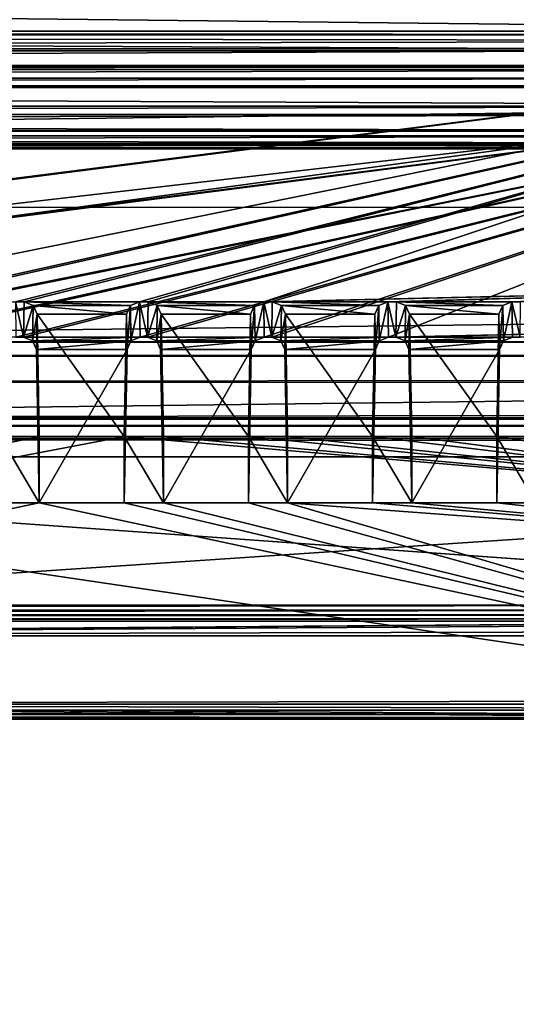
# Model space of a CAD drawing. Header units: metres. Extents: x -900 to 900, y -400 to 400.
# Tile 114 of 253: x 37 to 56, y -362 to -325. Entities that reach past the tile are written whole.
import ezdxf

# ---------------------------------------------------------------- set-up
doc = ezdxf.new("R2010")
doc.units = ezdxf.units.M

msp = doc.modelspace()

# ---------------------------------------------------------------- linework, layer by layer
at = {"layer": 'top'}
for points in [[(666.448914, -328.81955, -84.922707), (633.088074, -321.170197, -136.149261), (0.734328, -328.819641, -84.922119)], [(0.734328, -328.819641, -84.922119), (633.088074, -321.170197, -136.149261), (0.734328, -321.170319, -136.148453)], [(630.375, -323.537231, -140.744186), (665.330933, -331.521484, -87.092094), (0.734328, -324.140137, -136.572845)], [(0.734328, -324.140137, -136.572845), (665.330933, -331.521484, -87.092094), (0.734328, -331.785187, -85.375465)], [(0.734328, -336.912384, -33.767075), (666.448914, -328.81955, -84.922707), (0.734328, -328.819641, -84.922119)], [(0.734328, -336.912384, -33.767075), (699.821045, -336.912384, -33.767075), (666.448914, -328.81955, -84.922707)], [(665.330933, -331.521484, -87.092094), (0.734328, -339.873474, -34.248688), (0.734328, -331.785187, -85.375465)], [(665.330933, -331.521484, -87.092094), (699.821045, -339.873474, -34.248688), (0.734328, -339.873474, -34.248688)], [(699.821045, -336.912384, -33.767075), (0.734328, -336.912384, -33.767075), (699.821045, -337.267792, -32.492775)], [(0.734328, -336.912384, -33.767075), (0.734328, -337.447784, -32.089329), (699.821045, -337.267792, -32.492775)], [(699.821045, -337.267792, -32.492775), (0.734328, -337.447784, -32.089329), (699.821045, -337.89444, -31.327679)], [(0.734328, -337.447784, -32.089329), (0.734328, -338.448273, -30.640034), (699.821045, -337.89444, -31.327679)], [(699.821045, -337.89444, -31.327679), (0.734328, -338.448273, -30.640034), (699.821045, -338.761719, -30.328711)], [(0.734328, -338.448273, -30.640034), (0.734328, -339.827301, -29.544678), (699.821045, -338.761719, -30.328711)], [(699.821045, -338.761719, -30.328711), (0.734328, -339.827301, -29.544678), (699.821045, -339.827301, -29.544678)], [(0.734328, -339.827301, -29.544678), (0.734328, -389.60788, -0.803848), (699.821045, -339.827301, -29.544678)], [(0.734328, -389.60788, -0.803848), (700.734314, -389.60788, -0.803848), (699.821045, -339.827301, -29.544678)], [(0.734328, -340.140503, -33.411907), (699.821045, -339.873474, -34.248688), (699.821045, -340.363281, -33.032032)], [(0.734328, -340.140503, -33.411907), (0.734328, -339.873474, -34.248688), (699.821045, -339.873474, -34.248688)], [(0.734328, -340.639496, -32.689068), (0.734328, -340.140503, -33.411907), (699.821045, -340.363281, -33.032032)], [(0.734328, -340.639496, -32.689068), (699.821045, -340.363281, -33.032032), (699.821045, -341.327301, -32.142754)], [(0.734328, -341.327301, -32.142754), (0.734328, -340.639496, -32.689068), (699.821045, -341.327301, -32.142754)], [(700.734314, -391.111328, -3.399924), (0.734328, -341.327301, -32.142754), (699.821045, -341.327301, -32.142754)], [(700.734314, -391.111328, -3.399924), (0.734328, -391.111328, -3.399924), (0.734328, -341.327301, -32.142754)]]:
    msp.add_3dface(points, dxfattribs=at)
at = {"layer": 'top012'}
for points in [[(-75.652283, -325.767609, -94.271553), (74.882805, -325.767609, -94.271553), (-80.981148, -325.012878, -99.389832)], [(-80.981148, -325.012878, -99.389832), (74.882805, -325.767609, -94.271553), (80.21167, -325.012878, -99.389832)], [(-80.981148, -325.150574, -100.059868), (-80.981148, -325.012878, -99.389832), (80.21167, -325.150574, -100.059868)], [(80.21167, -325.150574, -100.059868), (-80.981148, -325.012878, -99.389832), (80.21167, -325.012878, -99.389832)], [(-80.981148, -325.686737, -100.48465), (-80.981148, -325.150574, -100.059868), (80.21167, -325.381195, -100.319534)], [(80.21167, -325.381195, -100.319534), (-80.981148, -325.150574, -100.059868), (80.21167, -325.150574, -100.059868)], [(80.21167, -325.686737, -100.48465), (-80.981148, -325.686737, -100.48465), (80.21167, -325.381195, -100.319534)], [(-80.981148, -325.686737, -100.48465), (80.21167, -325.686737, -100.48465), (-81.09993, -326.335846, -100.700432)], [(80.21167, -325.686737, -100.48465), (80.330452, -326.335846, -100.700432), (-81.09993, -326.335846, -100.700432)], [(-75.652283, -325.767609, -94.271553), (3.500281, -334.839722, -96.768417), (74.882805, -325.767609, -94.271553)], [(3.500281, -334.839722, -96.768417), (3.741753, -334.839722, -96.768417), (74.882805, -325.767609, -94.271553)], [(74.882805, -325.767609, -94.271553), (3.741753, -334.839722, -96.768417), (3.983224, -334.839722, -96.768417)], [(3.983224, -334.839722, -96.768417), (27.272194, -335.384583, -96.918381), (74.882805, -325.767609, -94.271553)], [(27.272194, -335.384583, -96.918381), (31.696085, -335.384583, -96.918381), (74.882805, -325.767609, -94.271553)], [(74.882805, -325.767609, -94.271553), (31.696085, -335.384583, -96.918381), (32.026295, -335.384583, -96.918381)], [(32.026295, -335.384583, -96.918381), (36.450184, -335.384583, -96.918381), (74.882805, -325.767609, -94.271553)], [(36.450184, -335.384583, -96.918381), (36.780392, -335.384583, -96.918381), (74.882805, -325.767609, -94.271553)], [(74.882805, -325.767609, -94.271553), (36.780392, -335.384583, -96.918381), (41.204285, -335.384583, -96.918381)], [(41.204285, -335.384583, -96.918381), (41.534492, -335.384583, -96.918381), (74.882805, -325.767609, -94.271553)], [(41.534492, -335.384583, -96.918381), (45.958385, -335.384583, -96.918381), (74.882805, -325.767609, -94.271553)], [(74.882805, -325.767609, -94.271553), (45.958385, -335.384583, -96.918381), (69.747223, -334.839722, -96.768417)], [(-81.798073, -326.377655, -100.416832), (81.028595, -326.377655, -100.416832), (-82.08474, -326.479523, -99.726166)], [(81.028595, -326.377655, -100.416832), (81.315262, -326.479523, -99.726166), (-82.08474, -326.479523, -99.726166)], [(-82.08474, -326.479523, -99.726166), (81.315262, -326.479523, -99.726166), (-73.882248, -326.814911, -97.45163)], [(-81.09993, -326.335846, -100.700432), (80.330452, -326.335846, -100.700432), (-81.798073, -326.377655, -100.416832)], [(80.330452, -326.335846, -100.700432), (81.028595, -326.377655, -100.416832), (-81.798073, -326.377655, -100.416832)], [(81.315262, -326.479523, -99.726166), (73.11277, -326.814911, -97.45163), (-73.882248, -326.814911, -97.45163)], [(73.11277, -327.106323, -97.531837), (-73.882248, -327.106323, -97.531837), (73.11277, -326.814911, -97.45163)], [(-73.882248, -327.106323, -97.531837), (-73.882248, -326.814911, -97.45163), (73.11277, -326.814911, -97.45163)], [(-80.981148, -327.883911, -79.919632), (80.21167, -327.883911, -79.919632), (-75.675728, -327.17569, -84.722496)], [(74.90625, -327.17569, -84.722496), (-4.249574, -336.33374, -87.590385), (-75.675728, -327.17569, -84.722496)], [(-75.675728, -327.17569, -84.722496), (80.21167, -327.883911, -79.919632), (74.90625, -327.17569, -84.722496)], [(-73.521225, -347.001709, -103.007545), (-73.882248, -327.106323, -97.531837), (73.11277, -327.106323, -97.531837)], [(72.751755, -347.001709, -103.007545), (-73.521225, -347.001709, -103.007545), (73.11277, -327.106323, -97.531837)], [(3.480099, -336.33374, -87.590385), (-4.249574, -336.33374, -87.590385), (74.90625, -327.17569, -84.722496)], [(3.721571, -336.33374, -87.590385), (3.480099, -336.33374, -87.590385), (74.90625, -327.17569, -84.722496)], [(74.90625, -327.17569, -84.722496), (3.963043, -336.33374, -87.590385), (3.721571, -336.33374, -87.590385)], [(26.964577, -336.741272, -87.718002), (3.963043, -336.33374, -87.590385), (74.90625, -327.17569, -84.722496)], [(27.249601, -336.741272, -87.718002), (26.964577, -336.741272, -87.718002), (74.90625, -327.17569, -84.722496)], [(74.90625, -327.17569, -84.722496), (31.718676, -336.741272, -87.718002), (27.249601, -336.741272, -87.718002)], [(32.0037, -336.741272, -87.718002), (31.718676, -336.741272, -87.718002), (74.90625, -327.17569, -84.722496)], [(36.472778, -336.741272, -87.718002), (32.0037, -336.741272, -87.718002), (74.90625, -327.17569, -84.722496)], [(74.90625, -327.17569, -84.722496), (36.757801, -336.741272, -87.718002), (36.472778, -336.741272, -87.718002)], [(41.226875, -336.741272, -87.718002), (36.757801, -336.741272, -87.718002), (74.90625, -327.17569, -84.722496)], [(41.511902, -336.741272, -87.718002), (41.226875, -336.741272, -87.718002), (74.90625, -327.17569, -84.722496)], [(74.90625, -327.17569, -84.722496), (45.980976, -336.741272, -87.718002), (41.511902, -336.741272, -87.718002)], [(46.266003, -336.741272, -87.718002), (45.980976, -336.741272, -87.718002), (74.90625, -327.17569, -84.722496)], [(50.735077, -336.741272, -87.718002), (46.266003, -336.741272, -87.718002), (74.90625, -327.17569, -84.722496)], [(50.735077, -336.741272, -87.718002), (74.90625, -327.17569, -84.722496), (69.76741, -336.33374, -87.590385)], [(-80.981148, -327.883911, -79.919632), (-80.981148, -328.209137, -79.317848), (80.21167, -327.883911, -79.919632)], [(-80.981148, -328.209137, -79.317848), (80.21167, -328.209137, -79.317848), (80.21167, -327.883911, -79.919632)], [(-80.981148, -328.209137, -79.317848), (-80.981148, -328.504883, -79.135811), (80.21167, -328.209137, -79.317848)], [(-80.981148, -328.504883, -79.135811), (80.21167, -328.845093, -79.06591), (80.21167, -328.209137, -79.317848)], [(-80.981148, -328.504883, -79.135811), (-80.981148, -328.845093, -79.06591), (80.21167, -328.845093, -79.06591)], [(-81.09993, -329.52887, -79.046669), (80.330452, -329.52887, -79.046669), (-80.981148, -328.845093, -79.06591)], [(80.330452, -329.52887, -79.046669), (80.21167, -328.845093, -79.06591), (-80.981148, -328.845093, -79.06591)], [(81.315262, -329.385193, -80.020943), (-82.08474, -329.385193, -80.020943), (73.137299, -329.031372, -82.420479)], [(-82.08474, -329.385193, -80.020943), (-73.906776, -329.031372, -82.420479), (73.137299, -329.031372, -82.420479)], [(73.137299, -329.031372, -82.420479), (-73.906776, -329.031372, -82.420479), (73.137299, -329.321228, -82.511246)], [(-73.906776, -329.031372, -82.420479), (-73.906776, -329.321228, -82.511246), (73.137299, -329.321228, -82.511246)], [(-81.798073, -329.48703, -79.330269), (-82.08474, -329.385193, -80.020943), (81.315262, -329.385193, -80.020943)], [(81.028595, -329.48703, -79.330269), (-81.798073, -329.48703, -79.330269), (81.315262, -329.385193, -80.020943)], [(-81.09993, -329.52887, -79.046669), (-81.798073, -329.48703, -79.330269), (81.028595, -329.48703, -79.330269)], [(80.330452, -329.52887, -79.046669), (-81.09993, -329.52887, -79.046669), (81.028595, -329.48703, -79.330269)], [(73.137299, -329.321228, -82.511246), (-73.906776, -329.321228, -82.511246), (72.741257, -351.030212, -89.309532)], [(-73.906776, -329.321228, -82.511246), (-73.510727, -351.030212, -89.309532), (72.741257, -351.030212, -89.309532)], [(45.958385, -335.384583, -96.918381), (46.288593, -335.384583, -96.918381), (69.747223, -334.839722, -96.768417)], [(69.747223, -334.839722, -96.768417), (46.288593, -335.384583, -96.918381), (50.712486, -335.384583, -96.918381)], [(50.712486, -335.384583, -96.918381), (51.042694, -335.384583, -96.918381), (69.747223, -334.839722, -96.768417)], [(51.042694, -335.384583, -96.918381), (55.466583, -335.384583, -96.918381), (69.747223, -334.839722, -96.768417)], [(69.747223, -334.839722, -96.768417), (55.466583, -335.384583, -96.918381), (55.796795, -335.384583, -96.918381)], [(36.780392, -335.384583, -96.918381), (36.450184, -335.384583, -96.918381), (36.757801, -336.741272, -87.718002)], [(36.450184, -335.384583, -96.918381), (36.472778, -336.741272, -87.718002), (36.757801, -336.741272, -87.718002)], [(37.13092, -335.523895, -96.956726), (36.780392, -335.384583, -96.918381), (36.757801, -336.741272, -87.718002)], [(37.108341, -336.879822, -87.761391), (37.13092, -335.523895, -96.956726), (36.757801, -336.741272, -87.718002)], [(36.780392, -335.384583, -96.918381), (40.853756, -335.523895, -96.956726), (41.204285, -335.384583, -96.918381)], [(36.780392, -335.384583, -96.918381), (37.13092, -335.523895, -96.956726), (40.853756, -335.523895, -96.956726)], [(37.280468, -335.861908, -97.049751), (37.13092, -335.523895, -96.956726), (37.108341, -336.879822, -87.761391)], [(37.13092, -335.523895, -96.956726), (40.704212, -335.861908, -97.049751), (40.853756, -335.523895, -96.956726)], [(37.13092, -335.523895, -96.956726), (37.280468, -335.861908, -97.049751), (40.704212, -335.861908, -97.049751)], [(40.704212, -335.861908, -97.049751), (40.726761, -337.216003, -87.866669), (40.853756, -335.523895, -96.956726)], [(40.726761, -337.216003, -87.866669), (40.876335, -336.879822, -87.761391), (40.853756, -335.523895, -96.956726)], [(40.853756, -335.523895, -96.956726), (40.876335, -336.879822, -87.761391), (41.204285, -335.384583, -96.918381)], [(40.876335, -336.879822, -87.761391), (41.226875, -336.741272, -87.718002), (41.204285, -335.384583, -96.918381)], [(41.534492, -335.384583, -96.918381), (41.204285, -335.384583, -96.918381), (41.511902, -336.741272, -87.718002)], [(41.204285, -335.384583, -96.918381), (41.226875, -336.741272, -87.718002), (41.511902, -336.741272, -87.718002)], [(41.885021, -335.523895, -96.956726), (41.534492, -335.384583, -96.918381), (41.511902, -336.741272, -87.718002)], [(41.862442, -336.879822, -87.761391), (41.885021, -335.523895, -96.956726), (41.511902, -336.741272, -87.718002)], [(45.958385, -335.384583, -96.918381), (41.534492, -335.384583, -96.918381), (45.607857, -335.523895, -96.956726)], [(41.534492, -335.384583, -96.918381), (41.885021, -335.523895, -96.956726), (45.607857, -335.523895, -96.956726)], [(42.034565, -335.861908, -97.049751), (41.885021, -335.523895, -96.956726), (41.862442, -336.879822, -87.761391)], [(45.607857, -335.523895, -96.956726), (41.885021, -335.523895, -96.956726), (45.458313, -335.861908, -97.049751)], [(41.885021, -335.523895, -96.956726), (42.034565, -335.861908, -97.049751), (45.458313, -335.861908, -97.049751)], [(45.458313, -335.861908, -97.049751), (45.480862, -337.216003, -87.866669), (45.607857, -335.523895, -96.956726)], [(45.480862, -337.216003, -87.866669), (45.630436, -336.879822, -87.761391), (45.607857, -335.523895, -96.956726)], [(45.607857, -335.523895, -96.956726), (45.630436, -336.879822, -87.761391), (45.958385, -335.384583, -96.918381)], [(45.630436, -336.879822, -87.761391), (45.980976, -336.741272, -87.718002), (45.958385, -335.384583, -96.918381)], [(46.288593, -335.384583, -96.918381), (45.958385, -335.384583, -96.918381), (46.266003, -336.741272, -87.718002)], [(45.958385, -335.384583, -96.918381), (45.980976, -336.741272, -87.718002), (46.266003, -336.741272, -87.718002)], [(46.639122, -335.523895, -96.956726), (46.288593, -335.384583, -96.918381), (46.266003, -336.741272, -87.718002)], [(46.616543, -336.879822, -87.761391), (46.639122, -335.523895, -96.956726), (46.266003, -336.741272, -87.718002)], [(46.288593, -335.384583, -96.918381), (50.361958, -335.523895, -96.956726), (50.712486, -335.384583, -96.918381)], [(46.288593, -335.384583, -96.918381), (46.639122, -335.523895, -96.956726), (50.361958, -335.523895, -96.956726)], [(46.788666, -335.861908, -97.049751), (46.639122, -335.523895, -96.956726), (46.616543, -336.879822, -87.761391)], [(46.639122, -335.523895, -96.956726), (50.21241, -335.861908, -97.049751), (50.361958, -335.523895, -96.956726)], [(46.639122, -335.523895, -96.956726), (46.788666, -335.861908, -97.049751), (50.21241, -335.861908, -97.049751)], [(50.21241, -335.861908, -97.049751), (50.234962, -337.216003, -87.866669), (50.361958, -335.523895, -96.956726)], [(50.234962, -337.216003, -87.866669), (50.384537, -336.879822, -87.761391), (50.361958, -335.523895, -96.956726)], [(50.361958, -335.523895, -96.956726), (50.384537, -336.879822, -87.761391), (50.712486, -335.384583, -96.918381)], [(50.384537, -336.879822, -87.761391), (50.735077, -336.741272, -87.718002), (50.712486, -335.384583, -96.918381)], [(51.042694, -335.384583, -96.918381), (50.712486, -335.384583, -96.918381), (51.0201, -336.741272, -87.718002)], [(50.712486, -335.384583, -96.918381), (50.735077, -336.741272, -87.718002), (51.0201, -336.741272, -87.718002)], [(51.393223, -335.523895, -96.956726), (51.042694, -335.384583, -96.918381), (51.0201, -336.741272, -87.718002)], [(51.370644, -336.879822, -87.761391), (51.393223, -335.523895, -96.956726), (51.0201, -336.741272, -87.718002)], [(55.466583, -335.384583, -96.918381), (51.042694, -335.384583, -96.918381), (55.116055, -335.523895, -96.956726)], [(51.042694, -335.384583, -96.918381), (51.393223, -335.523895, -96.956726), (55.116055, -335.523895, -96.956726)], [(51.542767, -335.861908, -97.049751), (51.393223, -335.523895, -96.956726), (51.370644, -336.879822, -87.761391)], [(55.116055, -335.523895, -96.956726), (51.393223, -335.523895, -96.956726), (54.966511, -335.861908, -97.049751)], [(51.393223, -335.523895, -96.956726), (51.542767, -335.861908, -97.049751), (54.966511, -335.861908, -97.049751)], [(54.966511, -335.861908, -97.049751), (54.989059, -337.216003, -87.866669), (55.116055, -335.523895, -96.956726)], [(54.989059, -337.216003, -87.866669), (55.138634, -336.879822, -87.761391), (55.116055, -335.523895, -96.956726)], [(55.116055, -335.523895, -96.956726), (55.138634, -336.879822, -87.761391), (55.466583, -335.384583, -96.918381)], [(55.138634, -336.879822, -87.761391), (55.489178, -336.741272, -87.718002), (55.466583, -335.384583, -96.918381)], [(55.796795, -335.384583, -96.918381), (55.466583, -335.384583, -96.918381), (55.7742, -336.741272, -87.718002)], [(55.466583, -335.384583, -96.918381), (55.489178, -336.741272, -87.718002), (55.7742, -336.741272, -87.718002)], [(37.257915, -337.216003, -87.866669), (37.280468, -335.861908, -97.049751), (37.108341, -336.879822, -87.761391)], [(37.280468, -335.861908, -97.049751), (37.257915, -337.216003, -87.866669), (37.365135, -340.539459, -98.337128)], [(37.280468, -335.861908, -97.049751), (40.619541, -340.539459, -98.337128), (40.704212, -335.861908, -97.049751)], [(37.280468, -335.861908, -97.049751), (37.365135, -340.539459, -98.337128), (40.619541, -340.539459, -98.337128)], [(40.726761, -337.216003, -87.866669), (40.704212, -335.861908, -97.049751), (40.619541, -343.078796, -89.702637)], [(40.704212, -335.861908, -97.049751), (40.619541, -340.539459, -98.337128), (40.619541, -343.078796, -89.702637)], [(42.012016, -337.216003, -87.866669), (42.034565, -335.861908, -97.049751), (41.862442, -336.879822, -87.761391)], [(42.034565, -335.861908, -97.049751), (42.012016, -337.216003, -87.866669), (42.119236, -340.539459, -98.337128)], [(45.458313, -335.861908, -97.049751), (42.034565, -335.861908, -97.049751), (45.373642, -340.539459, -98.337128)], [(42.034565, -335.861908, -97.049751), (42.119236, -340.539459, -98.337128), (45.373642, -340.539459, -98.337128)], [(45.480862, -337.216003, -87.866669), (45.458313, -335.861908, -97.049751), (45.373642, -343.078796, -89.702637)], [(45.458313, -335.861908, -97.049751), (45.373642, -340.539459, -98.337128), (45.373642, -343.078796, -89.702637)], [(46.766117, -337.216003, -87.866669), (46.788666, -335.861908, -97.049751), (46.616543, -336.879822, -87.761391)], [(46.788666, -335.861908, -97.049751), (46.766117, -337.216003, -87.866669), (46.873337, -340.539459, -98.337128)], [(46.788666, -335.861908, -97.049751), (50.127743, -340.539459, -98.337128), (50.21241, -335.861908, -97.049751)], [(46.788666, -335.861908, -97.049751), (46.873337, -340.539459, -98.337128), (50.127743, -340.539459, -98.337128)], [(50.234962, -337.216003, -87.866669), (50.21241, -335.861908, -97.049751), (50.127743, -343.078796, -89.702637)], [(50.21241, -335.861908, -97.049751), (50.127743, -340.539459, -98.337128), (50.127743, -343.078796, -89.702637)], [(51.520218, -337.216003, -87.866669), (51.542767, -335.861908, -97.049751), (51.370644, -336.879822, -87.761391)], [(51.542767, -335.861908, -97.049751), (51.520218, -337.216003, -87.866669), (51.627438, -340.539459, -98.337128)], [(54.966511, -335.861908, -97.049751), (51.542767, -335.861908, -97.049751), (54.88184, -340.539459, -98.337128)], [(51.542767, -335.861908, -97.049751), (51.627438, -340.539459, -98.337128), (54.88184, -340.539459, -98.337128)], [(54.989059, -337.216003, -87.866669), (54.966511, -335.861908, -97.049751), (54.88184, -343.078796, -89.702637)], [(54.966511, -335.861908, -97.049751), (54.88184, -340.539459, -98.337128), (54.88184, -343.078796, -89.702637)], [(51.0201, -336.741272, -87.718002), (50.735077, -336.741272, -87.718002), (69.76741, -336.33374, -87.590385)], [(69.76741, -336.33374, -87.590385), (55.489178, -336.741272, -87.718002), (51.0201, -336.741272, -87.718002)], [(55.7742, -336.741272, -87.718002), (55.489178, -336.741272, -87.718002), (69.76741, -336.33374, -87.590385)], [(36.757801, -336.741272, -87.718002), (41.226875, -336.741272, -87.718002), (37.108341, -336.879822, -87.761391)], [(41.226875, -336.741272, -87.718002), (40.876335, -336.879822, -87.761391), (37.108341, -336.879822, -87.761391)], [(45.980976, -336.741272, -87.718002), (41.862442, -336.879822, -87.761391), (41.511902, -336.741272, -87.718002)], [(45.980976, -336.741272, -87.718002), (45.630436, -336.879822, -87.761391), (41.862442, -336.879822, -87.761391)], [(46.616543, -336.879822, -87.761391), (46.266003, -336.741272, -87.718002), (50.735077, -336.741272, -87.718002)], [(50.384537, -336.879822, -87.761391), (46.616543, -336.879822, -87.761391), (50.735077, -336.741272, -87.718002)], [(55.489178, -336.741272, -87.718002), (51.370644, -336.879822, -87.761391), (51.0201, -336.741272, -87.718002)], [(55.489178, -336.741272, -87.718002), (55.138634, -336.879822, -87.761391), (51.370644, -336.879822, -87.761391)], [(37.108341, -336.879822, -87.761391), (40.876335, -336.879822, -87.761391), (37.257915, -337.216003, -87.866669)], [(40.876335, -336.879822, -87.761391), (40.726761, -337.216003, -87.866669), (37.257915, -337.216003, -87.866669)], [(45.630436, -336.879822, -87.761391), (42.012016, -337.216003, -87.866669), (41.862442, -336.879822, -87.761391)], [(45.630436, -336.879822, -87.761391), (45.480862, -337.216003, -87.866669), (42.012016, -337.216003, -87.866669)], [(46.766117, -337.216003, -87.866669), (46.616543, -336.879822, -87.761391), (50.384537, -336.879822, -87.761391)], [(50.234962, -337.216003, -87.866669), (46.766117, -337.216003, -87.866669), (50.384537, -336.879822, -87.761391)], [(55.138634, -336.879822, -87.761391), (51.520218, -337.216003, -87.866669), (51.370644, -336.879822, -87.761391)], [(55.138634, -336.879822, -87.761391), (54.989059, -337.216003, -87.866669), (51.520218, -337.216003, -87.866669)], [(37.257915, -337.216003, -87.866669), (40.726761, -337.216003, -87.866669), (37.365135, -343.078796, -89.702637)], [(37.257915, -337.216003, -87.866669), (37.365135, -343.078796, -89.702637), (37.365135, -340.539459, -98.337128)], [(40.726761, -337.216003, -87.866669), (40.619541, -343.078796, -89.702637), (37.365135, -343.078796, -89.702637)], [(45.480862, -337.216003, -87.866669), (42.119236, -343.078796, -89.702637), (42.012016, -337.216003, -87.866669)], [(42.012016, -337.216003, -87.866669), (42.119236, -343.078796, -89.702637), (42.119236, -340.539459, -98.337128)], [(45.480862, -337.216003, -87.866669), (45.373642, -343.078796, -89.702637), (42.119236, -343.078796, -89.702637)], [(46.873337, -343.078796, -89.702637), (46.766117, -337.216003, -87.866669), (50.234962, -337.216003, -87.866669)], [(46.766117, -337.216003, -87.866669), (46.873337, -343.078796, -89.702637), (46.873337, -340.539459, -98.337128)], [(50.127743, -343.078796, -89.702637), (46.873337, -343.078796, -89.702637), (50.234962, -337.216003, -87.866669)], [(54.989059, -337.216003, -87.866669), (51.627438, -343.078796, -89.702637), (51.520218, -337.216003, -87.866669)], [(51.520218, -337.216003, -87.866669), (51.627438, -343.078796, -89.702637), (51.627438, -340.539459, -98.337128)], [(54.989059, -337.216003, -87.866669), (54.88184, -343.078796, -89.702637), (51.627438, -343.078796, -89.702637)], [(72.951332, -343.319763, -99.207802), (40.619541, -340.539459, -98.337128), (0.605772, -348.18335, -100.730858)], [(0.605772, -348.18335, -100.730858), (40.619541, -340.539459, -98.337128), (37.365135, -340.539459, -98.337128)], [(37.365135, -340.539459, -98.337128), (35.86544, -340.539459, -98.337128), (0.605772, -348.18335, -100.730858)], [(37.365135, -340.539459, -98.337128), (37.365135, -343.078796, -89.702637), (35.86544, -340.539459, -98.337128)], [(37.365135, -343.078796, -89.702637), (35.86544, -343.078796, -89.702637), (35.86544, -340.539459, -98.337128)], [(42.119236, -340.539459, -98.337128), (42.119236, -343.078796, -89.702637), (40.619541, -340.539459, -98.337128)], [(42.119236, -343.078796, -89.702637), (40.619541, -343.078796, -89.702637), (40.619541, -340.539459, -98.337128)], [(42.119236, -340.539459, -98.337128), (40.619541, -340.539459, -98.337128), (72.951332, -343.319763, -99.207802)], [(45.373642, -340.539459, -98.337128), (42.119236, -340.539459, -98.337128), (72.951332, -343.319763, -99.207802)], [(46.873337, -340.539459, -98.337128), (46.873337, -343.078796, -89.702637), (45.373642, -340.539459, -98.337128)], [(46.873337, -343.078796, -89.702637), (45.373642, -343.078796, -89.702637), (45.373642, -340.539459, -98.337128)], [(72.951332, -343.319763, -99.207802), (46.873337, -340.539459, -98.337128), (45.373642, -340.539459, -98.337128)], [(50.127743, -340.539459, -98.337128), (46.873337, -340.539459, -98.337128), (72.951332, -343.319763, -99.207802)], [(51.627438, -340.539459, -98.337128), (51.627438, -343.078796, -89.702637), (50.127743, -340.539459, -98.337128)], [(51.627438, -343.078796, -89.702637), (50.127743, -343.078796, -89.702637), (50.127743, -340.539459, -98.337128)], [(51.627438, -340.539459, -98.337128), (50.127743, -340.539459, -98.337128), (72.951332, -343.319763, -99.207802)], [(72.951332, -343.319763, -99.207802), (54.88184, -340.539459, -98.337128), (51.627438, -340.539459, -98.337128)], [(56.381538, -340.539459, -98.337128), (56.381538, -343.078796, -89.702637), (54.88184, -340.539459, -98.337128)], [(56.381538, -343.078796, -89.702637), (54.88184, -343.078796, -89.702637), (54.88184, -340.539459, -98.337128)], [(56.381538, -340.539459, -98.337128), (54.88184, -340.539459, -98.337128), (72.951332, -343.319763, -99.207802)], [(35.86544, -343.078796, -89.702637), (37.365135, -343.078796, -89.702637), (0.605772, -350.801575, -91.82814)], [(37.365135, -343.078796, -89.702637), (72.741539, -350.661682, -91.789635), (0.605772, -350.801575, -91.82814)], [(37.365135, -343.078796, -89.702637), (40.619541, -343.078796, -89.702637), (72.741539, -350.661682, -91.789635)], [(40.619541, -343.078796, -89.702637), (42.119236, -343.078796, -89.702637), (72.741539, -350.661682, -91.789635)], [(72.741539, -350.661682, -91.789635), (42.119236, -343.078796, -89.702637), (45.373642, -343.078796, -89.702637)], [(45.373642, -343.078796, -89.702637), (46.873337, -343.078796, -89.702637), (72.741539, -350.661682, -91.789635)], [(46.873337, -343.078796, -89.702637), (72.010674, -344.958374, -90.21994), (72.741539, -350.661682, -91.789635)], [(46.873337, -343.078796, -89.702637), (50.127743, -343.078796, -89.702637), (72.010674, -344.958374, -90.21994)], [(50.127743, -343.078796, -89.702637), (51.627438, -343.078796, -89.702637), (72.010674, -344.958374, -90.21994)], [(72.010674, -344.958374, -90.21994), (51.627438, -343.078796, -89.702637), (54.88184, -343.078796, -89.702637)], [(54.88184, -343.078796, -89.702637), (56.381538, -343.078796, -89.702637), (72.010674, -344.958374, -90.21994)], [(72.955193, -348.18335, -100.730858), (72.951332, -343.319763, -99.207802), (0.605772, -348.18335, -100.730858)], [(72.751755, -347.194153, -103.021889), (-73.521225, -347.194153, -103.021889), (72.751755, -347.001709, -103.007545)], [(-73.521225, -347.194153, -103.021889), (-73.521225, -347.001709, -103.007545), (72.751755, -347.001709, -103.007545)], [(72.751755, -347.377655, -102.962303), (-73.521225, -347.377655, -102.962303), (72.751755, -347.194153, -103.021889)], [(-73.521225, -347.377655, -102.962303), (-73.521225, -347.194153, -103.021889), (72.751755, -347.194153, -103.021889)], [(72.751755, -347.524963, -102.837669), (-73.521225, -347.524963, -102.837669), (72.751755, -347.377655, -102.962303)], [(-73.521225, -347.524963, -102.837669), (-73.521225, -347.377655, -102.962303), (72.751755, -347.377655, -102.962303)], [(72.751755, -347.614075, -102.666542), (-73.521225, -347.614075, -102.666542), (72.751755, -347.524963, -102.837669)], [(-73.521225, -347.614075, -102.666542), (-73.521225, -347.524963, -102.837669), (72.751755, -347.524963, -102.837669)], [(-1.375246, -348.18335, -100.730858), (-73.521225, -347.614075, -102.666542), (72.751755, -347.614075, -102.666542)], [(0.605772, -348.18335, -100.730858), (-1.375246, -348.18335, -100.730858), (72.751755, -347.614075, -102.666542)], [(72.751755, -347.614075, -102.666542), (74.387276, -347.700928, -102.371292), (0.605772, -348.18335, -100.730858)], [(74.387276, -347.700928, -102.371292), (75.93721, -347.987, -101.398575), (0.605772, -348.18335, -100.730858)], [(0.605772, -348.18335, -100.730858), (75.93721, -347.987, -101.398575), (72.955193, -348.18335, -100.730858)], [(0.605772, -350.801575, -91.82814), (72.741539, -350.661682, -91.789635), (72.741539, -350.801575, -91.82814)], [(72.741257, -351.360474, -89.927757), (-73.510727, -351.360474, -89.927757), (0.605772, -350.801575, -91.82814)], [(-73.510727, -351.199768, -89.401642), (72.741257, -351.199768, -89.401642), (-73.510727, -351.030212, -89.309532)], [(72.741257, -351.199768, -89.401642), (72.741257, -351.030212, -89.309532), (-73.510727, -351.030212, -89.309532)], [(74.460617, -351.26413, -90.25531), (72.741257, -351.360474, -89.927757), (0.605772, -350.801575, -91.82814)], [(74.460617, -351.26413, -90.25531), (0.605772, -350.801575, -91.82814), (75.918907, -350.989777, -91.188232)], [(0.605772, -350.801575, -91.82814), (72.741539, -350.801575, -91.82814), (75.918907, -350.989777, -91.188232)], [(-73.510727, -351.321808, -89.551086), (72.741257, -351.321808, -89.551086), (-73.510727, -351.199768, -89.401642)], [(72.741257, -351.321808, -89.551086), (72.741257, -351.199768, -89.401642), (-73.510727, -351.199768, -89.401642)], [(-73.510727, -351.378174, -89.735619), (72.741257, -351.378174, -89.735619), (-73.510727, -351.321808, -89.551086)], [(72.741257, -351.378174, -89.735619), (72.741257, -351.321808, -89.551086), (-73.510727, -351.321808, -89.551086)], [(-73.510727, -351.360474, -89.927757), (72.741257, -351.360474, -89.927757), (-73.510727, -351.378174, -89.735619)], [(72.741257, -351.360474, -89.927757), (72.741257, -351.378174, -89.735619), (-73.510727, -351.378174, -89.735619)]]:
    msp.add_3dface(points, dxfattribs=at)

doc.saveas('drawing.dxf')
